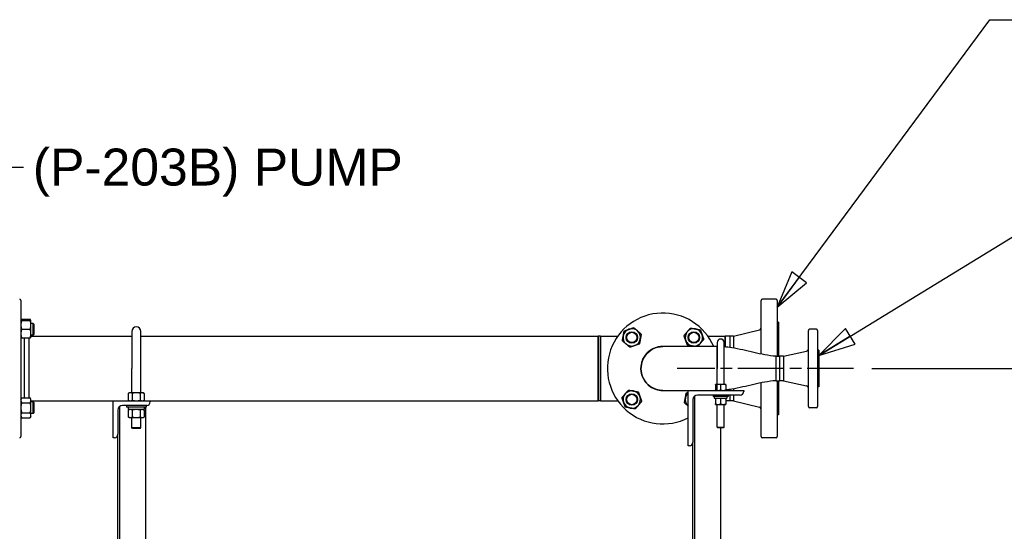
# Paper-space layout 'SHEET_1' of a CAD drawing. Header units: inches. Extents: x 4 to 540, y 12 to 340.
# Tile 62 of 116: x 297 to 350, y 143 to 171. Entities that reach past the tile are written whole.
import ezdxf

# ---------------------------------------------------------------- set-up
doc = ezdxf.new("R2010")
doc.units = ezdxf.units.IN
doc.header["$LTSCALE"] = 16
doc.header["$MEASUREMENT"] = 0
doc.linetypes.add('CHAIN', pattern=[0.7087, 0.4724, -0.0591, 0.1181, -0.0591])
doc.layers.get('0').update_dxf_attribs({"lineweight": 25})
doc.layers.get('DEFPOINTS').update_dxf_attribs({"lineweight": 25})
doc.layers.add('CENTER', color=7, linetype='CHAIN', lineweight=25)
doc.layers.add('DIMEN', color=7, linetype='Continuous', lineweight=25)
doc.styles.get("Standard").update_dxf_attribs({"font": 'arial.ttf'})
doc.dimstyles.new('DEFAULT-ANSI', dxfattribs={"dimscale": 16, "dimtxt": 0.125, "dimasz": 0.1875, "dimexe": 0.125, "dimexo": 0.0625, "dimgap": 0.031496, "dimtad": 0, "dimtih": 1, "dimtoh": 1, "dimrnd": 1e-08, "dimzin": 4, "dimdsep": 46, "dimtxsty": 'Standard', "dimblk": 'Filled-1', "dimcen": 0.09, "dimdle": 0.393701, "dimclrd": 256, "dimclre": 256, "dimclrt": 256, "dimadec": 0, "dimazin": 1, "dimtfac": 1.504, "dimtofl": 0, "dimtmove": 0, "dimatfit": 3, "dimldrblk": 'Filled-1', "dimfxl": 1, "dimtolj": 1, "dimtzin": 4, "dimlwd": 25, "dimlwe": 25, "dimarcsym": 0})
doc.dimstyles.new('DEFAULT-ANSI$7', dxfattribs={"dimscale": 16, "dimtxt": 0.125, "dimasz": 0.125, "dimexe": 0.125, "dimexo": 0.0625, "dimgap": 0.031496, "dimtad": 0, "dimtih": 1, "dimtoh": 1, "dimrnd": 1e-08, "dimzin": 4, "dimdsep": 46, "dimtxsty": 'Standard', "dimblk": 'Filled-1', "dimcen": 0.09, "dimdle": 0.393701, "dimclrd": 256, "dimclre": 256, "dimclrt": 256, "dimadec": 0, "dimazin": 1, "dimtfac": 1.504, "dimtofl": 0, "dimtmove": 0, "dimatfit": 3, "dimldrblk": 'Filled-1', "dimfxl": 1, "dimtolj": 1, "dimtzin": 4, "dimlwd": 25, "dimlwe": 25, "dimarcsym": 0})

# ---------------------------------------------------------------- blocks, each defined once
blk = doc.blocks.new('Filled-1')
at = {"color": 0}
for p, q in [((0, 0), (-1, 0.25)), ((-1, 0.25), (-1, -0.25)), ((-1, 0), (0, 0)), ((-1, -0.25), (0, 0))]:
    blk.add_line(p, q, dxfattribs=at)
at = {"color": 0, "flags": 128}
blk.add_lwpolyline([(-1, -0.25), (0, 0), (-1, 0.25), (-1, -0.25)], dxfattribs=at)
at = {"color": 0}
blk.add_solid([(-1, -0.25), (0, 0), (-1, 0.25), (-1, -0.25)], dxfattribs=at)
blk = doc.blocks.new('*D41')
at = {"layer": 'DEFPOINTS', "color": 0, "linetype": 'Continuous'}
for p in [(342.282, 151.891), (341.262, 102.969), (358.9, 102.969)]:
    blk.add_point(p, dxfattribs=at)
at = {"layer": 'DIMEN', "linetype": 'Continuous', "lineweight": 25}
for p, q in [((343.282, 151.891), (360.9, 151.891)), ((358.9, 148.891), (358.9, 128.955)), ((358.9, 105.969), (358.9, 125.905)), ((342.262, 102.969), (360.9, 102.969))]:
    blk.add_line(p, q, dxfattribs=at)
at = {"layer": 'DIMEN', "linetype": 'Continuous', "lineweight": 25, "xscale": 3, "yscale": 3, "zscale": 3}
for p, rotation in [((358.9, 151.891), 90), ((358.9, 102.969), 270)]:
    blk.add_blockref('Filled-1', p, dxfattribs=dict(at, rotation=rotation))
at = {"layer": 'DIMEN', "linetype": 'Continuous', "lineweight": 25, "insert": (355.495, 128.451), "char_height": 2, "attachment_point": 1}
blk.add_mtext('\\A1;48.92', dxfattribs=at)

psp = doc.layouts.new('SHEET_1')

# ---------------------------------------------------------------- linework, layer by layer
for p, q in [((338.099, 155.641), (337.349, 155.641)), ((297.224, 155.579), (297.224, 148.204)), ((337.287, 152.668), (337.287, 155.579)), ((338.162, 155.579), (338.162, 152.551)), ((297.224, 154.481), (297.266, 154.554)), ((297.266, 154.554), (297.729, 154.554)), ((297.771, 154.481), (297.729, 154.554)), ((297.266, 154.481), (297.729, 154.481)), ((297.266, 154.012), (297.729, 154.012)), ((297.771, 154.247), (297.771, 154.481)), ((297.896, 154.325), (297.771, 154.325)), ((297.771, 153.778), (297.771, 154.247)), ((297.896, 153.7), (297.896, 154.325)), ((297.927, 154.294), (297.896, 154.325)), ((297.927, 154.294), (297.927, 153.731)), ((338.224, 154.391), (338.162, 154.391)), ((338.224, 154.391), (338.224, 152.551)), ((340.282, 154.016), (339.907, 154.016)), ((297.266, 153.544), (297.729, 153.544)), ((297.412, 153.544), (297.412, 150.311)), ((297.662, 153.544), (297.662, 151.891)), ((297.771, 153.544), (297.771, 153.778)), ((297.896, 153.7), (297.771, 153.7)), ((297.771, 153.641), (303.224, 153.641)), ((297.927, 153.731), (297.896, 153.7)), ((303.224, 153.891), (303.224, 151.891)), ((303.724, 151.891), (303.724, 153.891)), ((303.724, 153.641), (328.464, 153.641)), ((328.464, 153.641), (328.464, 150.141)), ((328.464, 151.891), (328.464, 153.641)), ((328.589, 153.641), (328.464, 153.641)), ((328.589, 150.141), (328.589, 153.641)), ((328.589, 153.641), (329.533, 153.641)), ((328.589, 153.641), (328.589, 151.891)), ((334.406, 153.641), (335.349, 153.641)), ((335.349, 153.641), (335.349, 153.056)), ((335.349, 153.056), (335.349, 153.641)), ((335.591, 153.641), (335.349, 153.641)), ((335.591, 153.641), (335.591, 153.026)), ((335.787, 153.641), (335.591, 153.641)), ((335.591, 153.641), (335.591, 153.026)), ((335.787, 153.641), (337.192, 153.992)), ((335.787, 153.641), (335.787, 152.996)), ((339.844, 149.829), (339.844, 153.954)), ((340.344, 153.954), (340.344, 149.829)), ((334.899, 153.079), (331.97, 153.079)), ((334.899, 153.079), (334.907, 153.079)), ((334.907, 153.297), (334.907, 151.891)), ((335.282, 151.891), (335.282, 153.297)), ((338.094, 151.231), (338.094, 152.551)), ((338.094, 151.231), (338.094, 152.551)), ((338.094, 152.551), (338.275, 152.551)), ((338.275, 152.551), (338.275, 151.231)), ((338.501, 152.551), (338.275, 152.551)), ((338.275, 152.551), (338.275, 151.231)), ((338.501, 152.551), (339.747, 152.837)), ((338.501, 152.551), (338.501, 151.231)), ((340.407, 152.891), (340.344, 152.891)), ((340.407, 152.891), (340.407, 150.891)), ((297.662, 151.891), (297.662, 150.311)), ((303.224, 150.579), (303.224, 151.891)), ((303.724, 150.579), (303.724, 151.891)), ((328.464, 150.141), (328.464, 151.891)), ((328.589, 151.891), (328.589, 150.141)), ((334.907, 151.032), (334.907, 151.891)), ((335.282, 151.032), (335.282, 151.891)), ((334.954, 151.032), (334.813, 151.032)), ((334.813, 151.007), (334.813, 150.729)), ((335.235, 151.032), (334.954, 151.032)), ((335.094, 151.007), (335.094, 150.729)), ((335.376, 151.032), (335.235, 151.032)), ((335.376, 151.007), (335.376, 150.729)), ((337.287, 148.204), (337.287, 151.114)), ((338.094, 151.231), (338.275, 151.231)), ((338.162, 151.231), (338.162, 148.204)), ((338.224, 151.231), (338.224, 149.391)), ((338.501, 151.231), (338.275, 151.231)), ((338.501, 151.231), (339.747, 150.945)), ((340.407, 150.891), (340.344, 150.891)), ((297.224, 150.238), (297.266, 150.311)), ((297.266, 150.311), (297.729, 150.311)), ((297.771, 150.238), (297.729, 150.311)), ((303.099, 150.579), (303.041, 150.545)), ((303.041, 150.545), (303.041, 150.175)), ((303.15, 150.579), (303.099, 150.579)), ((303.474, 150.579), (303.15, 150.579)), ((303.258, 150.545), (303.258, 150.175)), ((303.799, 150.579), (303.474, 150.579)), ((303.691, 150.545), (303.691, 150.175)), ((303.849, 150.579), (303.799, 150.579)), ((303.849, 150.579), (303.907, 150.545)), ((303.907, 150.545), (303.907, 150.175)), ((331.97, 150.704), (333.344, 150.704)), ((333.344, 147.704), (333.344, 150.704)), ((333.344, 150.704), (336.344, 150.704)), ((333.692, 150.402), (333.692, 115.389)), ((336.154, 150.454), (333.844, 150.454)), ((334.688, 150.454), (334.688, 150.369)), ((335.5, 150.369), (334.688, 150.369)), ((334.754, 150.357), (334.754, 150.286)), ((335.423, 150.275), (334.766, 150.275)), ((335.434, 150.357), (335.434, 150.286)), ((335.5, 150.454), (335.5, 150.369)), ((335.591, 150.756), (335.591, 150.704)), ((335.591, 150.756), (335.591, 150.704)), ((335.591, 150.454), (335.591, 150.141)), ((335.591, 150.454), (335.591, 150.141)), ((335.787, 150.787), (335.787, 150.704)), ((335.787, 150.454), (335.787, 150.141)), ((336.344, 150.704), (336.344, 150.644)), ((297.266, 150.04), (297.729, 150.04)), ((297.771, 150.176), (297.771, 150.238)), ((297.771, 149.77), (297.771, 150.176)), ((297.771, 150.141), (302.224, 150.141)), ((297.896, 150.082), (297.771, 150.082)), ((297.771, 149.364), (297.771, 149.77)), ((297.896, 149.457), (297.896, 150.082)), ((297.927, 150.051), (297.896, 150.082)), ((297.927, 150.051), (297.927, 149.488)), ((302.224, 148.141), (302.224, 150.141)), ((302.224, 150.141), (304.224, 150.141)), ((302.572, 149.84), (302.572, 134.742)), ((304.034, 149.891), (302.724, 149.891)), ((302.943, 149.891), (302.943, 149.796)), ((304.005, 149.796), (302.943, 149.796)), ((303.04, 149.782), (303.04, 149.685)), ((303.099, 150.141), (303.041, 150.175)), ((303.849, 150.141), (303.907, 150.175)), ((303.907, 149.782), (303.907, 149.685)), ((303.987, 134.951), (303.987, 149.796)), ((304.005, 149.891), (304.005, 149.796)), ((304.224, 150.141), (328.464, 150.141)), ((304.224, 150.141), (304.224, 150.081)), ((328.589, 150.141), (328.464, 150.141)), ((328.589, 150.141), (329.533, 150.141)), ((333.344, 150.141), (333.344, 150.141)), ((333.594, 150.204), (333.594, 147.894)), ((334.813, 150.249), (334.813, 149.972)), ((334.813, 149.946), (334.954, 149.946)), ((334.907, 148.71), (334.907, 149.946)), ((334.954, 149.946), (335.235, 149.946)), ((335.094, 150.249), (335.094, 149.972)), ((335.235, 149.946), (335.376, 149.946)), ((335.282, 148.71), (335.282, 149.946)), ((335.376, 150.249), (335.376, 149.972)), ((335.591, 150.141), (335.376, 150.141)), ((335.787, 150.141), (335.591, 150.141)), ((335.787, 150.141), (337.192, 149.79)), ((340.282, 149.766), (339.907, 149.766)), ((297.224, 149.301), (297.266, 149.228)), ((297.266, 149.499), (297.729, 149.499)), ((297.266, 149.228), (297.729, 149.228)), ((297.771, 149.301), (297.729, 149.228)), ((297.896, 149.457), (297.771, 149.457)), ((297.771, 149.301), (297.771, 149.364)), ((297.927, 149.488), (297.896, 149.457)), ((302.474, 149.641), (302.474, 148.331)), ((303.099, 149.671), (303.041, 149.638)), ((303.041, 149.638), (303.041, 149.267)), ((303.099, 149.234), (303.041, 149.267)), ((303.892, 149.671), (303.054, 149.671)), ((303.099, 149.234), (303.15, 149.234)), ((303.15, 149.234), (303.474, 149.234)), ((303.224, 148.691), (303.224, 149.234)), ((303.258, 149.638), (303.258, 149.267)), ((303.474, 149.234), (303.799, 149.234)), ((303.691, 149.638), (303.691, 149.267)), ((303.724, 148.691), (303.724, 149.234)), ((303.799, 149.234), (303.849, 149.234)), ((303.849, 149.671), (303.907, 149.638)), ((303.849, 149.234), (303.907, 149.267)), ((303.907, 149.638), (303.907, 149.267)), ((338.224, 149.391), (338.162, 149.391)), ((303.224, 148.691), (303.724, 148.691)), ((303.274, 148.641), (303.224, 148.691)), ((303.674, 148.641), (303.724, 148.691)), ((334.907, 148.71), (335.282, 148.71)), ((334.944, 148.672), (334.907, 148.71)), ((335.244, 148.672), (335.282, 148.71)), ((302.474, 131.076), (302.474, 148.331)), ((303.674, 148.641), (303.274, 148.641)), ((335.244, 148.672), (334.944, 148.672)), ((335.107, 115.389), (335.107, 148.672)), ((302.284, 148.141), (302.224, 148.141)), ((333.404, 147.704), (333.344, 147.704)), ((333.594, 115.389), (333.594, 147.894)), ((338.099, 148.141), (337.349, 148.141))]:
    psp.add_line(p, q)
for centre, radius in [((330.29, 153.57), 0.313), ((330.29, 153.57), 0.281), ((333.649, 153.57), 0.313), ((333.649, 153.57), 0.281), ((330.29, 150.212), 0.313), ((330.29, 150.212), 0.281)]:
    psp.add_circle(centre, radius)
for centre, radius, start, end in [((297.162, 155.579), 0.0625, 0, 90), ((337.349, 155.579), 0.0625, 90, 180), ((338.099, 155.579), 0.0625, 0, 90), ((331.969, 151.891), 3, 23.318, 297.2796), ((303.474, 153.891), 0.25, 0, 180), ((330.29, 153.57), 0.469, 109.5343, 169.5343), ((330.29, 153.57), 0.469, 49.5343, 109.5343), ((333.649, 153.57), 0.469, 79.5343, 139.5343), ((333.649, 153.57), 0.469, 19.5343, 79.5343), ((337.162, 154.114), 0.125, 284.0362, 0), ((339.907, 153.954), 0.0625, 90, 180), ((340.282, 153.954), 0.0625, 0, 90), ((330.29, 153.57), 0.469, 169.5343, 229.5343), ((330.29, 153.57), 0.469, 289.5343, 349.5343), ((330.29, 153.57), 0.469, 349.5343, 49.5343), ((333.649, 153.57), 0.469, 139.5343, 199.5343), ((333.649, 153.57), 0.469, 319.5343, 19.5343), ((335.094, 153.297), 0.187, 0, 180), ((330.29, 153.57), 0.469, 229.5343, 289.5343), ((331.969, 151.891), 1.19, 86.2854, 273.7146), ((331.969, 151.891), 1.19, 90.046, 135), ((331.969, 151.891), 1.19, 86.2854, 90.046), ((333.649, 153.57), 0.469, 199.5343, 259.5343), ((333.649, 153.57), 0.469, 259.5343, 319.5343), ((339.719, 152.959), 0.125, 282.9401, 0), ((331.969, 151.891), 1.19, 135, 273.7146), ((339.719, 150.823), 0.125, 0, 77.0599), ((330.29, 150.212), 0.469, 139.5343, 199.5343), ((330.29, 150.212), 0.469, 79.5343, 139.5343), ((330.29, 150.212), 0.469, 19.5343, 79.5343), ((330.29, 150.212), 0.469, 319.5343, 19.5343), ((333.649, 150.212), 0.469, 169.5343, 229.5081), ((333.649, 150.212), 0.469, 130.4919, 169.5343), ((333.844, 150.204), 0.25, 90, 180), ((334.766, 150.357), 0.0118, 90, 180), ((334.766, 150.286), 0.0118, 180, 270), ((335.423, 150.357), 0.0118, 0, 90), ((335.423, 150.286), 0.0118, 270, 0), ((336.154, 150.644), 0.19, 270, 0), ((302.724, 149.641), 0.25, 90, 180), ((303.054, 149.782), 0.0143, 90, 180), ((304.034, 150.081), 0.19, 270, 0), ((330.29, 150.212), 0.469, 199.5343, 259.5343), ((330.29, 150.212), 0.469, 259.5343, 319.5343), ((337.162, 149.668), 0.125, 0, 75.9638), ((339.907, 149.829), 0.0625, 180, 270), ((340.282, 149.829), 0.0625, 270, 0), ((303.054, 149.685), 0.0143, 180, 270), ((297.162, 148.204), 0.0625, 270, 0), ((302.284, 148.331), 0.19, 270, 0), ((337.349, 148.204), 0.0625, 180, 270), ((338.099, 148.204), 0.0625, 270, 0), ((333.404, 147.894), 0.19, 270, 0)]:
    psp.add_arc(centre, radius, start, end)
for points, weights in [([(297.266, 154.554), (297.244, 154.515), (297.234, 154.481)], [1.10906450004, 1.10058521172, 1.07037081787]), ([(297.762, 154.481), (297.751, 154.515), (297.729, 154.554)], [1.07037081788, 1.10058521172, 1.10906450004]), ([(297.224, 154.481), (297.224, 154.481), (297.266, 154.481)], [1, 1.0930923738, 1.10906450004]), ([(297.266, 154.481), (297.224, 154.356), (297.224, 154.247)], [1.10906450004, 1.0930923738, 1]), ([(297.224, 154.247), (297.224, 154.138), (297.266, 154.012)], [1, 1.0930923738, 1.10906450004]), ([(297.266, 154.012), (297.224, 153.887), (297.224, 153.778)], [1.10906450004, 1.0930923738, 1]), ([(297.729, 154.481), (297.771, 154.481), (297.771, 154.481)], [1.10906450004, 1.0930923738, 1]), ([(297.771, 154.247), (297.771, 154.356), (297.729, 154.481)], [1, 1.0930923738, 1.10906450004]), ([(297.729, 154.012), (297.771, 154.138), (297.771, 154.247)], [1.10906450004, 1.0930923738, 1]), ([(297.771, 153.778), (297.771, 153.887), (297.729, 154.012)], [1, 1.0930923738, 1.10906450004]), ([(329.878, 153.922), (330.015, 153.97), (330.133, 154.012)], [1.10906450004, 1.0930923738, 1]), ([(330.133, 154.012), (330.252, 154.054), (330.388, 154.103)], [1, 1.0930923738, 1.10906450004]), ([(330.388, 154.103), (330.499, 154.009), (330.594, 153.927)], [1.10906450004, 1.0930923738, 1]), ([(333.292, 153.875), (333.374, 153.97), (333.468, 154.081)], [1, 1.0930923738, 1.10906450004]), ([(333.468, 154.081), (333.61, 154.054), (333.734, 154.031)], [1.10906450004, 1.0930923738, 1]), ([(333.734, 154.031), (333.857, 154.009), (334, 153.982)], [1, 1.0930923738, 1.10906450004]), ([(297.224, 153.778), (297.224, 153.669), (297.266, 153.544)], [1, 1.0930923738, 1.10906450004]), ([(297.266, 153.544), (297.224, 153.544), (297.224, 153.544)], [1.10906450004, 1.0930923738, 1]), ([(297.729, 153.544), (297.771, 153.669), (297.771, 153.778)], [1.10906450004, 1.0930923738, 1]), ([(297.771, 153.544), (297.771, 153.544), (297.729, 153.544)], [1, 1.0930923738, 1.10906450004]), ([(329.78, 153.389), (329.806, 153.532), (329.829, 153.656)], [1.10906450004, 1.0930923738, 1]), ([(329.829, 153.656), (329.852, 153.779), (329.878, 153.922)], [1, 1.0930923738, 1.10906450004]), ([(330.594, 153.927), (330.69, 153.846), (330.8, 153.751)], [1, 1.0930923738, 1.10906450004]), ([(330.751, 153.485), (330.728, 153.362), (330.702, 153.219)], [1, 1.0930923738, 1.10906450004]), ([(330.8, 153.751), (330.774, 153.609), (330.751, 153.485)], [1.10906450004, 1.0930923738, 1]), ([(333.116, 153.669), (333.211, 153.779), (333.292, 153.875)], [1.10906450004, 1.0930923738, 1]), ([(333.207, 153.414), (333.165, 153.532), (333.116, 153.669)], [1, 1.0930923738, 1.10906450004]), ([(334, 153.982), (334.049, 153.846), (334.09, 153.727)], [1.10906450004, 1.0930923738, 1]), ([(334.181, 153.472), (334.087, 153.362), (334.005, 153.266)], [1.10906450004, 1.0930923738, 1]), ([(334.09, 153.727), (334.132, 153.609), (334.181, 153.472)], [1, 1.0930923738, 1.10906450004]), ([(329.986, 153.214), (329.89, 153.295), (329.78, 153.389)], [1, 1.0930923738, 1.10906450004]), ([(330.192, 153.038), (330.081, 153.132), (329.986, 153.214)], [1.10906450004, 1.0930923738, 1]), ([(330.447, 153.129), (330.328, 153.087), (330.192, 153.038)], [1, 1.0930923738, 1.10906450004]), ([(330.702, 153.219), (330.565, 153.171), (330.447, 153.129)], [1.10906450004, 1.0930923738, 1]), ([(333.297, 153.159), (333.249, 153.295), (333.207, 153.414)], [1.10906450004, 1.0930923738, 1]), ([(333.564, 153.109), (333.44, 153.132), (333.297, 153.159)], [1, 1.0930923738, 1.10906450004]), ([(333.731, 153.079), (333.645, 153.094), (333.564, 153.109)], [1.08725802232, 1.05924835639, 1]), ([(334.005, 153.266), (333.93, 153.178), (333.845, 153.079)], [1, 1.08521387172, 1.1058086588]), ([(334.954, 151.032), (334.888, 151.032), (334.813, 151.007)], [1, 1.0930923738, 1.10906450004]), ([(334.813, 151.007), (334.813, 151.032), (334.813, 151.032)], [1.10906450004, 1.0930923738, 1]), ([(335.094, 151.007), (335.019, 151.032), (334.954, 151.032)], [1.10906450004, 1.0930923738, 1]), ([(335.235, 151.032), (335.17, 151.032), (335.094, 151.007)], [1, 1.0930923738, 1.10906450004]), ([(335.376, 151.007), (335.3, 151.032), (335.235, 151.032)], [1.10906450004, 1.0930923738, 1]), ([(335.376, 151.032), (335.376, 151.032), (335.376, 151.007)], [1, 1.0930923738, 1.10906450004]), ([(297.266, 150.311), (297.224, 150.238), (297.224, 150.176)], [1.10906450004, 1.0930923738, 1]), ([(297.771, 150.176), (297.771, 150.238), (297.729, 150.311)], [1, 1.0930923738, 1.10906450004]), ([(303.15, 150.579), (303.099, 150.579), (303.041, 150.545)], [1, 1.0930923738, 1.10906450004]), ([(303.258, 150.545), (303.2, 150.579), (303.15, 150.579)], [1.10906450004, 1.0930923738, 1]), ([(303.474, 150.579), (303.374, 150.579), (303.258, 150.545)], [1, 1.0930923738, 1.10906450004]), ([(303.691, 150.545), (303.575, 150.579), (303.474, 150.579)], [1.10906450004, 1.0930923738, 1]), ([(303.799, 150.579), (303.749, 150.579), (303.691, 150.545)], [1, 1.0930923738, 1.10906450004]), ([(303.907, 150.545), (303.849, 150.579), (303.799, 150.579)], [1.10906450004, 1.0930923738, 1]), ([(329.758, 150.31), (329.852, 150.42), (329.933, 150.516)], [1.10906450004, 1.0930923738, 1]), ([(329.848, 150.055), (329.806, 150.173), (329.758, 150.31)], [1, 1.0930923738, 1.10906450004]), ([(329.933, 150.516), (330.015, 150.611), (330.109, 150.722)], [1, 1.0930923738, 1.10906450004]), ([(330.109, 150.722), (330.252, 150.695), (330.375, 150.673)], [1.10906450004, 1.0930923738, 1]), ([(330.375, 150.673), (330.499, 150.65), (330.641, 150.623)], [1, 1.0930923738, 1.10906450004]), ([(330.641, 150.623), (330.69, 150.487), (330.732, 150.368)], [1.10906450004, 1.0930923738, 1]), ([(330.732, 150.368), (330.774, 150.25), (330.822, 150.113)], [1, 1.0930923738, 1.10906450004]), ([(333.139, 150.031), (333.165, 150.173), (333.188, 150.297)], [1.10906450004, 1.0930923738, 1]), ([(333.188, 150.297), (333.211, 150.42), (333.237, 150.563)], [1, 1.0930923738, 1.10906450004]), ([(333.237, 150.563), (333.293, 150.583), (333.344, 150.601)], [1.10906450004, 1.10244741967, 1.08259375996]), ([(334.813, 150.729), (334.888, 150.704), (334.954, 150.704)], [1.10906450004, 1.0930923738, 1]), ([(334.813, 150.704), (334.813, 150.704), (334.813, 150.729)], [1, 1.0930923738, 1.10906450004]), ([(334.954, 150.275), (334.888, 150.275), (334.813, 150.249)], [1, 1.0930923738, 1.10906450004]), ([(334.813, 150.249), (334.813, 150.275), (334.813, 150.275)], [1.10906450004, 1.0930923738, 1]), ([(334.954, 150.704), (335.019, 150.704), (335.094, 150.729)], [1, 1.0930923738, 1.10906450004]), ([(335.094, 150.249), (335.019, 150.275), (334.954, 150.275)], [1.10906450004, 1.0930923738, 1]), ([(335.094, 150.729), (335.17, 150.704), (335.235, 150.704)], [1.10906450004, 1.0930923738, 1]), ([(335.235, 150.275), (335.17, 150.275), (335.094, 150.249)], [1, 1.0930923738, 1.10906450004]), ([(335.235, 150.704), (335.3, 150.704), (335.376, 150.729)], [1, 1.0930923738, 1.10906450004]), ([(335.376, 150.249), (335.3, 150.275), (335.235, 150.275)], [1.10906450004, 1.0930923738, 1]), ([(335.376, 150.729), (335.376, 150.704), (335.376, 150.704)], [1.10906450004, 1.0930923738, 1]), ([(335.376, 150.275), (335.376, 150.275), (335.376, 150.249)], [1, 1.0930923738, 1.10906450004]), ([(297.224, 150.176), (297.224, 150.113), (297.266, 150.04)], [1, 1.0930923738, 1.10906450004]), ([(297.266, 150.04), (297.224, 149.895), (297.224, 149.77)], [1.10906450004, 1.0930923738, 1]), ([(297.224, 149.77), (297.224, 149.644), (297.266, 149.499)], [1, 1.0930923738, 1.10906450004]), ([(297.729, 150.04), (297.771, 150.113), (297.771, 150.176)], [1.10906450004, 1.0930923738, 1]), ([(297.771, 149.77), (297.771, 149.895), (297.729, 150.04)], [1, 1.0930923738, 1.10906450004]), ([(297.729, 149.499), (297.771, 149.644), (297.771, 149.77)], [1.10906450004, 1.0930923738, 1]), ([(303.041, 150.175), (303.099, 150.141), (303.15, 150.141)], [1.10906450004, 1.0930923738, 1]), ([(303.15, 150.141), (303.2, 150.141), (303.258, 150.175)], [1, 1.0930923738, 1.10906450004]), ([(303.258, 150.175), (303.374, 150.141), (303.474, 150.141)], [1.10906450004, 1.0930923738, 1]), ([(303.474, 150.141), (303.575, 150.141), (303.691, 150.175)], [1, 1.0930923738, 1.10906450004]), ([(303.691, 150.175), (303.749, 150.141), (303.799, 150.141)], [1.10906450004, 1.0930923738, 1]), ([(303.799, 150.141), (303.849, 150.141), (303.907, 150.175)], [1, 1.0930923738, 1.10906450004]), ([(329.939, 149.8), (329.89, 149.937), (329.848, 150.055)], [1.10906450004, 1.0930923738, 1]), ([(330.205, 149.751), (330.081, 149.774), (329.939, 149.8)], [1, 1.0930923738, 1.10906450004]), ([(330.471, 149.702), (330.328, 149.728), (330.205, 149.751)], [1.10906450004, 1.0930923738, 1]), ([(330.647, 149.907), (330.565, 149.812), (330.471, 149.702)], [1, 1.0930923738, 1.10906450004]), ([(330.822, 150.113), (330.728, 150.003), (330.647, 149.907)], [1.10906450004, 1.0930923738, 1]), ([(333.344, 149.855), (333.249, 149.937), (333.139, 150.031)], [1.00014568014, 1.09310487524, 1.10906450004]), ([(334.813, 149.972), (334.888, 149.946), (334.954, 149.946)], [1.10906450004, 1.0930923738, 1]), ([(334.813, 149.946), (334.813, 149.946), (334.813, 149.972)], [1, 1.0930923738, 1.10906450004]), ([(334.954, 149.946), (335.019, 149.946), (335.094, 149.972)], [1, 1.0930923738, 1.10906450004]), ([(335.094, 149.972), (335.17, 149.946), (335.235, 149.946)], [1.10906450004, 1.0930923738, 1]), ([(335.235, 149.946), (335.3, 149.946), (335.376, 149.972)], [1, 1.0930923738, 1.10906450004]), ([(335.376, 149.972), (335.376, 149.946), (335.376, 149.946)], [1.10906450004, 1.0930923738, 1]), ([(297.266, 149.499), (297.224, 149.427), (297.224, 149.364)], [1.10906450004, 1.0930923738, 1]), ([(297.224, 149.364), (297.224, 149.301), (297.266, 149.228)], [1, 1.0930923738, 1.10906450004]), ([(297.771, 149.364), (297.771, 149.427), (297.729, 149.499)], [1, 1.0930923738, 1.10906450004]), ([(297.729, 149.228), (297.771, 149.301), (297.771, 149.364)], [1.10906450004, 1.0930923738, 1]), ([(303.15, 149.671), (303.099, 149.671), (303.041, 149.638)], [1, 1.0930923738, 1.10906450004]), ([(303.041, 149.267), (303.099, 149.234), (303.15, 149.234)], [1.10906450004, 1.0930923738, 1]), ([(303.258, 149.638), (303.2, 149.671), (303.15, 149.671)], [1.10906450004, 1.0930923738, 1]), ([(303.15, 149.234), (303.2, 149.234), (303.258, 149.267)], [1, 1.0930923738, 1.10906450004]), ([(303.474, 149.671), (303.374, 149.671), (303.258, 149.638)], [1, 1.0930923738, 1.10906450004]), ([(303.258, 149.267), (303.374, 149.234), (303.474, 149.234)], [1.10906450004, 1.0930923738, 1]), ([(303.691, 149.638), (303.575, 149.671), (303.474, 149.671)], [1.10906450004, 1.0930923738, 1]), ([(303.474, 149.234), (303.575, 149.234), (303.691, 149.267)], [1, 1.0930923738, 1.10906450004]), ([(303.799, 149.671), (303.749, 149.671), (303.691, 149.638)], [1, 1.0930923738, 1.10906450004]), ([(303.691, 149.267), (303.749, 149.234), (303.799, 149.234)], [1.10906450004, 1.0930923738, 1]), ([(303.907, 149.638), (303.849, 149.671), (303.799, 149.671)], [1.10906450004, 1.0930923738, 1]), ([(303.799, 149.234), (303.849, 149.234), (303.907, 149.267)], [1, 1.0930923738, 1.10906450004])]:
    psp.add_rational_spline(points, weights, degree=2)
for points, knots in [([(331.97, 150.704), (331.852, 150.704), (331.733, 150.721), (331.459, 150.806), (331.309, 150.89), (331.064, 151.107), (330.966, 151.238), (330.826, 151.532), (330.787, 151.698), (330.779, 152.044), (330.816, 152.225), (330.965, 152.547), (331.073, 152.688), (331.343, 152.915), (331.506, 152.999), (331.774, 153.066), (331.872, 153.078), (331.969, 153.079)], [-8.704808, -8.704808, -8.704808, -8.704808, -7.875496, -7.875496, -6.6975, -6.6975, -5.579306, -5.579306, -4.415028, -4.415028, -3.151371, -3.151371, -1.935573, -1.935573, -0.684377, -0.684377, 0, 0, 0, 0]), ([(331.969, 153.079), (331.872, 153.078), (331.774, 153.066), (331.506, 152.999), (331.343, 152.915), (331.073, 152.688), (330.965, 152.547), (330.816, 152.225), (330.779, 152.044), (330.787, 151.698), (330.826, 151.532), (330.966, 151.238), (331.064, 151.107), (331.309, 150.89), (331.459, 150.806), (331.733, 150.721), (331.852, 150.704), (331.97, 150.704)], [0, 0, 0, 0, 0.684377, 0.684377, 1.935573, 1.935573, 3.151371, 3.151371, 4.415028, 4.415028, 5.579306, 5.579306, 6.6975, 6.6975, 7.875496, 7.875496, 8.704808, 8.704808, 8.704808, 8.704808]), ([(334.899, 153.079), (334.899, 153.078), (334.899, 153.066), (334.898, 152.999), (334.898, 152.915), (334.898, 152.688), (334.898, 152.547), (334.898, 152.225), (334.898, 152.044), (334.898, 151.698), (334.898, 151.532), (334.898, 151.251), (334.898, 151.132), (334.898, 151.032)], [-17.41445, -17.41445, -17.41445, -17.41445, -16.730073, -16.730073, -15.478877, -15.478877, -14.263079, -14.263079, -12.999422, -12.999422, -11.835144, -11.835144, -10.82075, -10.82075, -10.82075, -10.82075]), ([(334.899, 153.079), (334.899, 153.078), (334.899, 153.066), (334.898, 152.999), (334.898, 152.915), (334.898, 152.688), (334.898, 152.547), (334.898, 152.225), (334.898, 152.044), (334.898, 151.698), (334.898, 151.532), (334.898, 151.238), (334.898, 151.107), (334.898, 150.89), (334.898, 150.806), (334.899, 150.721), (334.899, 150.703), (334.899, 150.704), (334.899, 150.704), (334.9, 150.722), (334.9, 150.807), (334.901, 150.891), (334.901, 151.109), (334.902, 151.239), (334.902, 151.545), (334.903, 151.725), (334.903, 151.919), (334.903, 151.933), (334.903, 151.948)], [0, 0, 0, 0, 0.342101, 0.342101, 0.967539, 0.967539, 1.575282, 1.575282, 2.206949, 2.206949, 2.788939, 2.788939, 3.347893, 3.347893, 3.93674, 3.93674, 4.352498, 4.352498, 4.352498, 4.768256, 4.768256, 5.35743, 5.35743, 5.915677, 5.915677, 6.542768, 6.542768, 6.5937, 6.5937, 6.5937, 6.5937]), ([(338.094, 152.551), (337.892, 152.571), (337.69, 152.595), (337.29, 152.665), (337.091, 152.708), (336.695, 152.8), (336.496, 152.848), (336.099, 152.937), (335.9, 152.978), (335.561, 153.032), (335.422, 153.049), (335.282, 153.063)], [0, 0, 0, 0, 1.548727, 1.548727, 3.097455, 3.097455, 4.646182, 4.646182, 6.194909, 6.194909, 7.265482, 7.265482, 7.265482, 7.265482]), ([(338.094, 151.231), (337.892, 151.211), (337.69, 151.187), (337.29, 151.117), (337.091, 151.074), (336.695, 150.982), (336.496, 150.934), (336.099, 150.845), (335.9, 150.804), (335.592, 150.755), (335.484, 150.74), (335.376, 150.729)], [0, 0, 0, 0, 1.548727, 1.548727, 3.097455, 3.097455, 4.646182, 4.646182, 6.194909, 6.194909, 7.02608, 7.02608, 7.02608, 7.02608]), ([(303.907, 149.782), (303.907, 149.784), (303.906, 149.786), (303.905, 149.789), (303.904, 149.791), (303.901, 149.793), (303.9, 149.794), (303.896, 149.796), (303.894, 149.796), (303.892, 149.796)], [0.21497365, 0.21497365, 0.21497365, 0.21497365, 0.22835326, 0.22835326, 0.2417662, 0.2417662, 0.255221, 0.255221, 0.26871299, 0.26871299, 0.26871299, 0.26871299]), ([(303.892, 149.671), (303.894, 149.671), (303.896, 149.671), (303.9, 149.673), (303.901, 149.674), (303.904, 149.676), (303.905, 149.678), (303.906, 149.681), (303.907, 149.684), (303.907, 149.685)], [0.1612343, 0.1612343, 0.1612343, 0.1612343, 0.17472629, 0.17472629, 0.18818109, 0.18818109, 0.20159403, 0.20159403, 0.21497365, 0.21497365, 0.21497365, 0.21497365])]:
    psp.add_open_spline(points, degree=3, knots=knots)
for points in [[(331.969, 153.079), (331.97, 153.079), (331.97, 153.079), (331.97, 153.079)], [(331.97, 153.079), (331.97, 153.079), (331.97, 153.079), (331.969, 153.079)], [(334.899, 153.079), (334.899, 153.079), (334.899, 153.079), (334.899, 153.079)], [(334.899, 153.079), (334.899, 153.079), (334.899, 153.079), (334.899, 153.079)]]:
    psp.add_open_spline(points, degree=3)
at = {"layer": 'CENTER', "linetype": 'CHAIN', "ltscale": 0.330946}
psp.add_line((342.282, 151.891), (332.747, 151.891), dxfattribs=at)

# ---------------------------------------------------------------- texts
at = {"layer": 'DIMEN', "insert": (297.872, 163.793), "char_height": 2, "width": 20.02896, "attachment_point": 1}
psp.add_mtext('{(P-203B) PUMP}', dxfattribs=at)

# ---------------------------------------------------------------- dimensions: what is measured, and where the dimension line sits
at = {"layer": 'DIMEN', "linetype": 'Continuous', "lineweight": 25}
dim = psp.add_linear_dim(base=(358.9, 102.969), p1=(342.282, 151.891), p2=(341.262, 102.969), angle=270, dimstyle='DEFAULT-ANSI', override={"dimdec": 2, "dimtp": 0, "dimtm": 0, "dimtdec": 2, "dimatfit": 1}, dxfattribs=at)
dim.commit()
dim.dimension.update_dxf_attribs({"geometry": '*D41', "text_midpoint": (358.9, 127.43), "dimtype": 160})

# ---------------------------------------------------------------- leaders
at = {"layer": 'DIMEN', "linetype": 'Continuous', "lineweight": 25, "annotation_type": 0, "has_hookline": 1, "hookline_direction": 0}
for points, text_width in [([(338.162, 155.218), (349.66, 170.769), (351.66, 170.769)], 10.831), ([(284.167, 134.951), (295.368, 162.793), (297.368, 162.793)], 19.738), ([(340.407, 152.589), (354.706, 161.348), (356.706, 161.348)], 22.577)]:
    psp.add_leader(points, dimstyle='DEFAULT-ANSI$7', override={"dimtad": 0}, dxfattribs=dict(at, text_width=text_width))

doc.saveas('drawing.dxf')
